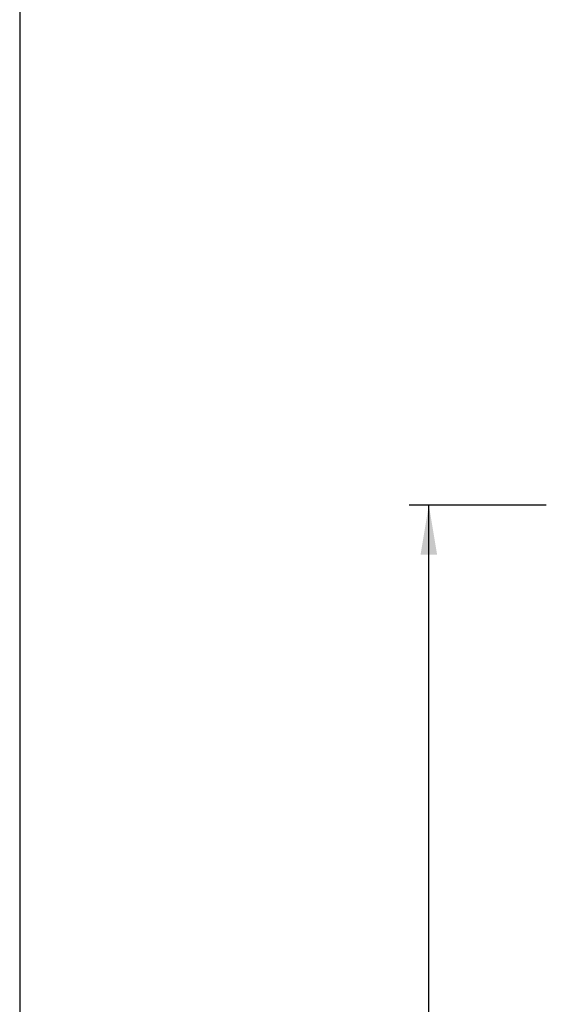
# Model space of a CAD drawing. Header units: inches. Extents: x 1 to 240, y -1 to 159.
# Tile 26 of 77: x 1 to 14, y 84 to 109. Entities that reach past the tile are written whole.
import ezdxf
from ezdxf.enums import TextEntityAlignment as Align

# ---------------------------------------------------------------- set-up
doc = ezdxf.new("R2010")
doc.units = ezdxf.units.IN
doc.header["$MEASUREMENT"] = 0
doc.layers.add('Default', color=7, linetype='Continuous')
doc.styles.add('SEACAD_Times_New_Roman', font='times.ttf')
doc.dimstyles.new('HAMMOND_(STH_-_240x160)', dxfattribs={"dimtxt": 1, "dimasz": 1.25, "dimexe": 0.5, "dimexo": 0.5, "dimgap": 0.25, "dimtad": 0, "dimtih": 1, "dimtoh": 1, "dimlfac": 0.125, "dimzin": 0, "dimdsep": 46, "dimtxsty": 'SEACAD_Times_New_Roman', "dimblk1": '_SE_FILLED', "dimblk2": '_SE_FILLED', "dimsah": 1, "dimcen": 0.5, "dimadec": 0, "dimazin": 0, "dimtfac": 0.8, "dimtofl": 0, "dimtmove": 0, "dimatfit": 3, "dimfxl": 1, "dimtolj": 1, "dimtzin": 0, "dimarcsym": 0})

# ---------------------------------------------------------------- blocks, each defined once
blk = doc.blocks.new('DMBLK2249')
at = {"layer": 'Default', "linetype": 'Continuous'}
for points in [[(11.096, 95.045), (11.513, 95.045), (11.304, 96.295)], [(11.096, 65.295), (11.304, 64.045), (11.513, 65.295)]]:
    blk.add_hatch(color=7, dxfattribs=at).paths.add_polyline_path(points)
at = {"layer": 'Default', "color": 7, "linetype": 'Continuous'}
for p, q in [((14.271, 96.295), (10.804, 96.295)), ((11.304, 81.02), (11.304, 96.295)), ((11.304, 64.045), (11.304, 79.67)), ((14.271, 64.045), (10.804, 64.045))]:
    blk.add_line(p, q, dxfattribs=at)
at = {"layer": 'Default', "color": 7, "linetype": 'Continuous', "style": 'SEACAD_Times_New_Roman'}
blk.add_text('32.25', height=1, dxfattribs=at).set_placement((9.598, 80.67), align=Align.TOP_LEFT)
blk = doc.blocks.new('_SE_FILLED')
at = {"color": 0}
blk.add_line((0, 0), (-1, 0), dxfattribs=at)
blk.add_solid([(0, 0), (-1, -0.1665), (-1, 0.1665), (0, 0)], dxfattribs=at)
blk = doc.blocks.new('BORDER')
at = {"layer": 'Default', "color": 7, "linetype": 'Continuous'}
blk.add_line((-41.86, 27.86), (-41.86, 0), dxfattribs=at)

msp = doc.modelspace()

# ---------------------------------------------------------------- block references
at = {"layer": 'Default', "color": 7, "xscale": 5.7, "yscale": 5.7, "zscale": 5.7}
msp.add_blockref('BORDER', (239.562, 0.401), dxfattribs=at)

# ---------------------------------------------------------------- dimensions: what is measured, and where the dimension line sits
at = {"layer": 'Default', "color": 7, "linetype": 'Continuous'}
dim = msp.add_linear_dim(base=(11.304, 64.045), p1=(14.771, 64.045), p2=(14.771, 96.295), angle=90, text='\\A1;<>', dimstyle='HAMMOND_(STH_-_240x160)', override={"dimlfac": 1}, dxfattribs=at)
dim.commit()
dim.dimension.update_dxf_attribs({"geometry": 'DMBLK2249', "text_midpoint": (11.304, 80.17), "dimtype": 161})

doc.saveas('drawing.dxf')
